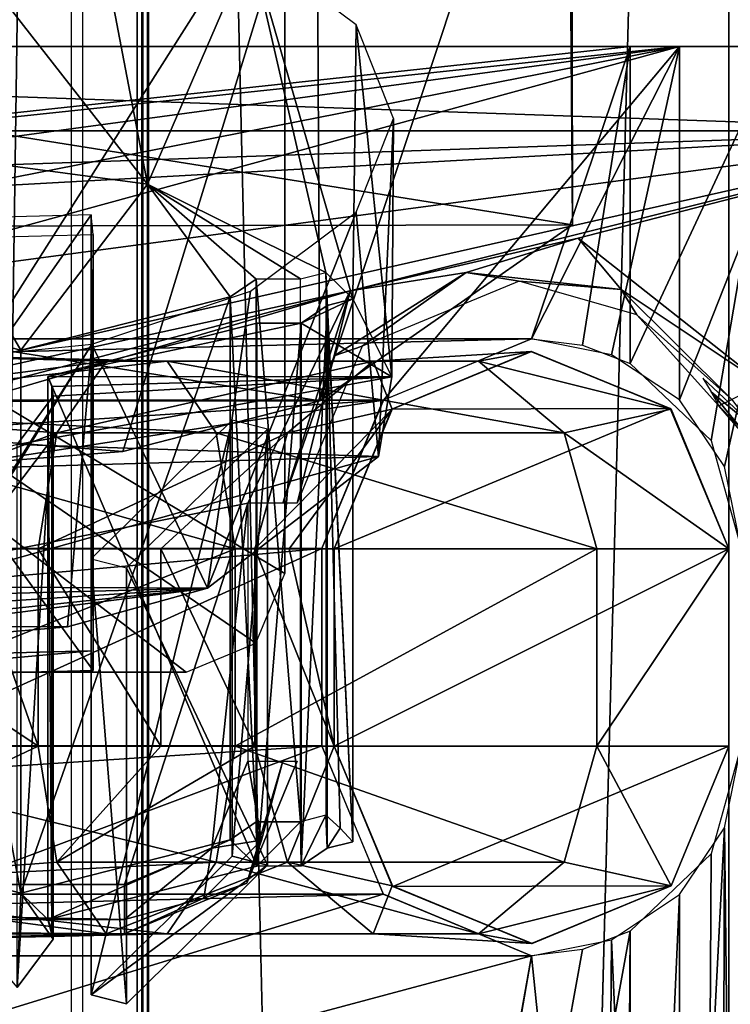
# Model space of a CAD drawing. Header units: millimetres. Extents: x -52 to 137, y -253 to 253.
# Tile 104 of 119: x 16 to 31, y 151 to 171. Entities that reach past the tile are written whole.
import ezdxf

# ---------------------------------------------------------------- set-up
doc = ezdxf.new("R2010")
doc.units = ezdxf.units.MM
doc.header["$LTSCALE"] = 65.185185
for name, color, linetype in [('10', 7, 'CONTINUOUS'), ('101', 7, 'CONTINUOUS'), ('102', 7, 'CONTINUOUS'), ('11', 7, 'CONTINUOUS'), ('1177', 7, 'CONTINUOUS'), ('1178', 7, 'CONTINUOUS'), ('1211', 7, 'CONTINUOUS'), ('1212', 7, 'CONTINUOUS'), ('1213', 7, 'CONTINUOUS'), ('1214', 7, 'CONTINUOUS'), ('14', 7, 'CONTINUOUS'), ('161', 7, 'CONTINUOUS'), ('162', 7, 'CONTINUOUS'), ('163', 7, 'CONTINUOUS'), ('164', 7, 'CONTINUOUS'), ('166', 7, 'CONTINUOUS'), ('167', 7, 'CONTINUOUS'), ('168', 7, 'CONTINUOUS'), ('19', 7, 'CONTINUOUS'), ('20', 7, 'CONTINUOUS'), ('21', 7, 'CONTINUOUS'), ('22', 7, 'CONTINUOUS'), ('315', 7, 'CONTINUOUS'), ('334', 7, 'CONTINUOUS'), ('335', 7, 'CONTINUOUS'), ('337', 7, 'CONTINUOUS'), ('344', 7, 'CONTINUOUS'), ('345', 7, 'CONTINUOUS'), ('347', 7, 'CONTINUOUS'), ('351', 7, 'CONTINUOUS'), ('430', 7, 'CONTINUOUS'), ('431', 7, 'CONTINUOUS'), ('432', 7, 'CONTINUOUS'), ('433', 7, 'CONTINUOUS'), ('434', 7, 'CONTINUOUS'), ('435', 7, 'CONTINUOUS'), ('436', 7, 'CONTINUOUS'), ('437', 7, 'CONTINUOUS'), ('438', 7, 'CONTINUOUS'), ('5', 7, 'CONTINUOUS'), ('663', 7, 'CONTINUOUS'), ('664', 7, 'CONTINUOUS'), ('665', 7, 'CONTINUOUS'), ('687', 7, 'CONTINUOUS'), ('688', 7, 'CONTINUOUS'), ('690', 7, 'CONTINUOUS'), ('691', 7, 'CONTINUOUS'), ('692', 7, 'CONTINUOUS'), ('694', 7, 'CONTINUOUS'), ('7', 7, 'CONTINUOUS'), ('708', 7, 'CONTINUOUS'), ('709', 7, 'CONTINUOUS'), ('710', 7, 'CONTINUOUS'), ('711', 7, 'CONTINUOUS'), ('712', 7, 'CONTINUOUS'), ('8', 7, 'CONTINUOUS'), ('9', 7, 'CONTINUOUS')]:
    doc.layers.add(name, color=color, linetype=linetype)

msp = doc.modelspace()

# ---------------------------------------------------------------- linework, layer by layer
at = {"layer": '10', "color": 7, "linetype": 'Continuous'}
for points in [[(16.691, 163.313, -77.487), (20.933, 164.394, -75.616), (20.933, 153.396, -69.266), (16.691, 163.313, -77.487)], [(16.691, 163.313, -77.487), (20.933, 153.396, -69.266), (16.691, 152.315, -71.137), (16.691, 163.313, -77.487)]]:
    msp.add_3dface(points, dxfattribs=at)
at = {"layer": '101', "color": 7, "linetype": 'Continuous'}
for points in [[(-35.858, 168.293, -122.063), (35.858, 168.293, -122.063), (-27.447, 166.117, -122.063), (-35.858, 168.293, -122.063)], [(-27.447, 166.117, -122.063), (35.858, 168.293, -122.063), (-22.825, 165.051, -122.063), (-27.447, 166.117, -122.063)], [(-22.825, 165.051, -122.063), (35.858, 168.293, -122.063), (-20.75, 160.75, -122.063), (-22.825, 165.051, -122.063)], [(-20.75, 160.75, -122.063), (35.858, 168.293, -122.063), (-20.75, 155.525, -122.063), (-20.75, 160.75, -122.063)], [(-20.75, 155.525, -122.063), (35.858, 168.293, -122.063), (22.825, 165.052, -122.063), (-20.75, 155.525, -122.063)], [(22.825, 165.052, -122.063), (35.858, 168.293, -122.063), (27.448, 166.117, -122.063), (22.825, 165.052, -122.063)], [(27.448, 166.117, -122.063), (35.858, 168.293, -122.063), (31.195, 163.157, -122.063), (27.448, 166.117, -122.063)], [(-20.018, 153.757, -122.063), (-20.75, 155.525, -122.063), (22.825, 165.052, -122.063), (-20.018, 153.757, -122.063)], [(-18.25, 153.025, -122.063), (-20.018, 153.757, -122.063), (22.825, 165.052, -122.063), (-18.25, 153.025, -122.063)], [(20.75, 160.75, -122.063), (-18.25, 153.025, -122.063), (22.825, 165.052, -122.063), (20.75, 160.75, -122.063)], [(18.25, 153.025, -122.063), (-18.25, 153.025, -122.063), (20.75, 160.75, -122.063), (18.25, 153.025, -122.063)], [(20.018, 153.757, -122.063), (18.25, 153.025, -122.063), (20.75, 160.75, -122.063), (20.018, 153.757, -122.063)], [(20.75, 155.525, -122.063), (20.018, 153.757, -122.063), (20.75, 160.75, -122.063), (20.75, 155.525, -122.063)]]:
    msp.add_3dface(points, dxfattribs=at)
at = {"layer": '102', "color": 7, "linetype": 'Continuous'}
for points in [[(35.858, 168.293, -122.063), (-35.858, 168.293, -122.063), (-35.841, 170.793, -121.393), (35.858, 168.293, -122.063)], [(35.858, 168.293, -122.063), (-35.841, 170.793, -121.393), (35.841, 170.793, -121.393), (35.858, 168.293, -122.063)]]:
    msp.add_3dface(points, dxfattribs=at)
at = {"layer": '11', "color": 7, "linetype": 'Continuous'}
for points in [[(16.773, 163.115, -77.83), (16.691, 163.313, -77.487), (16.773, 152.117, -71.48), (16.773, 163.115, -77.83)], [(16.691, 163.313, -77.487), (16.691, 152.315, -71.137), (16.773, 152.117, -71.48), (16.691, 163.313, -77.487)], [(16.8, 162.914, -78.18), (16.773, 163.115, -77.83), (16.8, 151.915, -71.83), (16.8, 162.914, -78.18)], [(16.8, 151.915, -71.83), (16.773, 163.115, -77.83), (16.773, 152.117, -71.48), (16.8, 151.915, -71.83)], [(16.073, 161.935, -79.875), (16.8, 162.914, -78.18), (16.073, 150.936, -73.525), (16.073, 161.935, -79.875)], [(16.073, 150.936, -73.525), (16.8, 162.914, -78.18), (16.8, 151.915, -71.83), (16.073, 150.936, -73.525)]]:
    msp.add_3dface(points, dxfattribs=at)
at = {"layer": '1177', "linetype": 'Continuous'}
for points in [[(17.399, 247.5, 41.044), (17.399, -247.5, 41.044), (30.5, 247.5, 41.044), (17.399, 247.5, 41.044)], [(30.5, 247.5, 41.044), (17.399, -247.5, 41.044), (30.5, -247.5, 41.044), (30.5, 247.5, 41.044)]]:
    msp.add_3dface(points, dxfattribs=at)
at = {"layer": '1178', "linetype": 'Continuous'}
for points in [[(30.5, 247.5, 41.044), (30.5, -247.5, 41.044), (32.621, -247.5, 40.166), (30.5, 247.5, 41.044)], [(32.621, 247.5, 40.166), (30.5, 247.5, 41.044), (32.621, -247.5, 40.166), (32.621, 247.5, 40.166)]]:
    msp.add_3dface(points, dxfattribs=at)
at = {"layer": '1211', "linetype": 'Continuous'}
for points in [[(30.5, 247.5, 37.544), (31.207, 247.5, 37.252), (30.5, -247.5, 37.544), (30.5, 247.5, 37.544)], [(30.5, -247.5, 37.544), (31.207, 247.5, 37.252), (31.207, -247.5, 37.252), (30.5, -247.5, 37.544)]]:
    msp.add_3dface(points, dxfattribs=at)
at = {"layer": '1212', "linetype": 'Continuous'}
for points in [[(30.5, 247.5, 37.544), (30.5, -247.5, 37.544), (18.734, 247.5, 37.544), (30.5, 247.5, 37.544)], [(18.734, 247.5, 37.544), (30.5, -247.5, 37.544), (18.734, -247.5, 37.544), (18.734, 247.5, 37.544)]]:
    msp.add_3dface(points, dxfattribs=at)
at = {"layer": '1213', "linetype": 'Continuous'}
for points in [[(18.508, -247.5, 37.491), (18.508, 247.5, 37.491), (18.618, 247.5, 37.531), (18.508, -247.5, 37.491)], [(18.618, -247.5, 37.531), (18.508, -247.5, 37.491), (18.618, 247.5, 37.531), (18.618, -247.5, 37.531)], [(18.734, 247.5, 37.544), (18.734, -247.5, 37.544), (18.618, -247.5, 37.531), (18.734, 247.5, 37.544)], [(18.734, 247.5, 37.544), (18.618, -247.5, 37.531), (18.618, 247.5, 37.531), (18.734, 247.5, 37.544)]]:
    msp.add_3dface(points, dxfattribs=at)
at = {"layer": '1214', "linetype": 'Continuous'}
for points in [[(18.508, 247.5, 37.491), (18.508, -247.5, 37.491), (14.305, 247.5, 35.363), (18.508, 247.5, 37.491)], [(14.305, 247.5, 35.363), (18.508, -247.5, 37.491), (14.305, -247.5, 35.363), (14.305, 247.5, 35.363)]]:
    msp.add_3dface(points, dxfattribs=at)
at = {"layer": '14', "color": 7, "linetype": 'Continuous'}
for points in [[(21.828, 153.399, -69.26), (22.332, 154.425, -67.482), (21.814, 154.293, -67.711), (21.828, 153.399, -69.26)], [(22.359, 153.759, -68.636), (22.332, 154.425, -67.482), (21.828, 153.399, -69.26), (22.359, 153.759, -68.636)], [(22.621, 154.162, -67.938), (22.332, 154.425, -67.482), (22.359, 153.759, -68.636), (22.621, 154.162, -67.938)], [(20.388, 153.93, -68.34), (20.933, 153.396, -69.266), (20.92, 154.29, -67.716), (20.388, 153.93, -68.34)], [(20.92, 154.29, -67.716), (20.933, 153.396, -69.266), (21.814, 154.293, -67.711), (20.92, 154.29, -67.716)], [(20.933, 153.396, -69.266), (21.828, 153.399, -69.26), (21.814, 154.293, -67.711), (20.933, 153.396, -69.266)], [(22.877, 153.891, -68.408), (22.621, 154.162, -67.938), (22.359, 153.759, -68.636), (22.877, 153.891, -68.408)], [(16.147, 152.85, -70.211), (16.691, 152.315, -71.137), (20.388, 153.93, -68.34), (16.147, 152.85, -70.211)], [(16.691, 152.315, -71.137), (20.933, 153.396, -69.266), (20.388, 153.93, -68.34), (16.691, 152.315, -71.137)], [(13.957, 153.413, -69.236), (16.073, 150.936, -73.525), (16.147, 152.85, -70.211), (13.957, 153.413, -69.236)], [(16.073, 150.936, -73.525), (16.8, 151.915, -71.83), (16.147, 152.85, -70.211), (16.073, 150.936, -73.525)], [(16.8, 151.915, -71.83), (16.691, 152.315, -71.137), (16.147, 152.85, -70.211), (16.8, 151.915, -71.83)], [(16.691, 152.315, -71.137), (16.8, 151.915, -71.83), (16.773, 152.117, -71.48), (16.691, 152.315, -71.137)]]:
    msp.add_3dface(points, dxfattribs=at)
at = {"layer": '161', "color": 7, "linetype": 'Continuous'}
for points in [[(-18.25, 153.025, -122.063), (18.25, 153.025, -122.063), (18.25, 152.317, -121.77), (-18.25, 153.025, -122.063)], [(-18.25, 152.317, -121.77), (-18.25, 153.025, -122.063), (18.25, 152.317, -121.77), (-18.25, 152.317, -121.77)], [(-18.25, 152.025, -121.063), (-18.25, 152.317, -121.77), (18.25, 152.025, -121.063), (-18.25, 152.025, -121.063)], [(18.25, 152.025, -121.063), (-18.25, 152.317, -121.77), (18.25, 152.317, -121.77), (18.25, 152.025, -121.063)]]:
    msp.add_3dface(points, dxfattribs=at)
at = {"layer": '162', "color": 7, "linetype": 'Continuous'}
for points in [[(-18.25, 152.025, -121.063), (18.25, 152.025, -121.063), (-18.25, 152.025, -119.36), (-18.25, 152.025, -121.063)], [(-18.25, 152.025, -119.36), (18.25, 152.025, -121.063), (18.25, 152.025, -119.36), (-18.25, 152.025, -119.36)]]:
    msp.add_3dface(points, dxfattribs=at)
at = {"layer": '163', "color": 7, "linetype": 'Continuous'}
for points in [[(21.75, 155.525, -119.36), (20.725, 153.05, -119.36), (21.75, 155.525, -121.063), (21.75, 155.525, -119.36)], [(21.75, 155.525, -121.063), (20.725, 153.05, -119.36), (20.725, 153.05, -121.063), (21.75, 155.525, -121.063)], [(18.25, 152.025, -119.36), (18.25, 152.025, -121.063), (20.725, 153.05, -121.063), (18.25, 152.025, -119.36)], [(20.725, 153.05, -119.36), (18.25, 152.025, -119.36), (20.725, 153.05, -121.063), (20.725, 153.05, -119.36)]]:
    msp.add_3dface(points, dxfattribs=at)
at = {"layer": '164', "color": 7, "linetype": 'Continuous'}
for points in [[(20.018, 153.757, -122.063), (20.75, 155.525, -122.063), (21.027, 153.921, -121.77), (20.018, 153.757, -122.063)], [(21.75, 155.525, -121.063), (20.725, 153.05, -121.063), (21.457, 155.525, -121.77), (21.75, 155.525, -121.063)], [(20.725, 153.05, -121.063), (21.027, 153.921, -121.77), (21.457, 155.525, -121.77), (20.725, 153.05, -121.063)], [(21.027, 153.921, -121.77), (20.75, 155.525, -122.063), (21.457, 155.525, -121.77), (21.027, 153.921, -121.77)], [(19.854, 152.747, -121.77), (20.018, 153.757, -122.063), (21.027, 153.921, -121.77), (19.854, 152.747, -121.77)], [(20.725, 153.05, -121.063), (19.854, 152.747, -121.77), (21.027, 153.921, -121.77), (20.725, 153.05, -121.063)], [(18.25, 153.025, -122.063), (20.018, 153.757, -122.063), (18.25, 152.317, -121.77), (18.25, 153.025, -122.063)], [(18.25, 152.317, -121.77), (20.018, 153.757, -122.063), (19.854, 152.747, -121.77), (18.25, 152.317, -121.77)], [(20.725, 153.05, -121.063), (18.25, 152.025, -121.063), (19.854, 152.747, -121.77), (20.725, 153.05, -121.063)], [(18.25, 152.025, -121.063), (18.25, 152.317, -121.77), (19.854, 152.747, -121.77), (18.25, 152.025, -121.063)]]:
    msp.add_3dface(points, dxfattribs=at)
at = {"layer": '166', "color": 7, "linetype": 'Continuous'}
for points in [[(22.825, 165.052, -122.063), (27.448, 166.117, -122.063), (25.174, 165.42, -121.77), (22.825, 165.052, -122.063)], [(25.174, 165.42, -121.77), (27.448, 166.117, -122.063), (28.316, 165.075, -121.77), (25.174, 165.42, -121.77)], [(27.448, 166.117, -122.063), (31.195, 163.157, -122.063), (28.316, 165.075, -121.77), (27.448, 166.117, -122.063)], [(22.5, 163.734, -121.77), (22.825, 165.052, -122.063), (25.174, 165.42, -121.77), (22.5, 163.734, -121.77)], [(22.5, 163.734, -121.77), (25.174, 165.42, -121.77), (23.068, 163.932, -121.063), (22.5, 163.734, -121.77)], [(23.068, 163.932, -121.063), (25.174, 165.42, -121.77), (26.25, 165.25, -121.063), (23.068, 163.932, -121.063)], [(25.174, 165.42, -121.77), (28.316, 165.075, -121.77), (26.25, 165.25, -121.063), (25.174, 165.42, -121.77)], [(26.25, 165.25, -121.063), (28.316, 165.075, -121.77), (28.636, 164.565, -121.063), (26.25, 165.25, -121.063)], [(20.75, 160.75, -122.063), (22.825, 165.052, -122.063), (21.457, 160.75, -121.77), (20.75, 160.75, -122.063)], [(21.457, 160.75, -121.77), (22.825, 165.052, -122.063), (22.5, 163.734, -121.77), (21.457, 160.75, -121.77)], [(28.316, 165.075, -121.77), (31.195, 163.157, -122.063), (30.56, 162.848, -121.77), (28.316, 165.075, -121.77)], [(28.316, 165.075, -121.77), (30.56, 162.848, -121.77), (28.636, 164.565, -121.063), (28.316, 165.075, -121.77)], [(28.636, 164.565, -121.063), (30.56, 162.848, -121.77), (30.296, 162.719, -121.063), (28.636, 164.565, -121.063)], [(21.75, 160.75, -121.063), (22.5, 163.734, -121.77), (23.068, 163.932, -121.063), (21.75, 160.75, -121.063)], [(21.457, 160.75, -121.77), (22.5, 163.734, -121.77), (21.75, 160.75, -121.063), (21.457, 160.75, -121.77)]]:
    msp.add_3dface(points, dxfattribs=at)
at = {"layer": '167', "color": 7, "linetype": 'Continuous'}
for points in [[(30.296, 162.719, -121.063), (30.56, 162.848, -121.77), (31.755, 161.229, -121.641), (30.296, 162.719, -121.063)], [(30.296, 162.719, -121.063), (31.755, 161.229, -121.641), (31.679, 161.118, -120.754), (30.296, 162.719, -121.063)]]:
    msp.add_3dface(points, dxfattribs=at)
at = {"layer": '168', "color": 7, "linetype": 'Continuous'}
for points in [[(29.97, 163.282, -119.332), (30.144, 163.005, -120.185), (31.242, 162.093, -118.961), (29.97, 163.282, -119.332)], [(30.296, 162.719, -121.063), (31.679, 161.118, -120.754), (30.144, 163.005, -120.185), (30.296, 162.719, -121.063)], [(30.144, 163.005, -120.185), (31.679, 161.118, -120.754), (31.242, 162.093, -118.961), (30.144, 163.005, -120.185)]]:
    msp.add_3dface(points, dxfattribs=at)
at = {"layer": '19', "color": 7, "linetype": 'Continuous'}
for points in [[(18.714, 167.211, -70.737), (13.8, 167.864, -69.606), (16.147, 163.848, -76.561), (18.714, 167.211, -70.737)], [(16.147, 163.848, -76.561), (13.8, 167.864, -69.606), (13.957, 164.411, -75.586), (16.147, 163.848, -76.561)], [(20.388, 164.929, -74.69), (18.714, 167.211, -70.737), (16.147, 163.848, -76.561), (20.388, 164.929, -74.69)], [(22.332, 165.424, -73.832), (18.714, 167.211, -70.737), (21.814, 165.292, -74.061), (22.332, 165.424, -73.832)], [(21.814, 165.292, -74.061), (18.714, 167.211, -70.737), (20.92, 165.289, -74.066), (21.814, 165.292, -74.061)], [(20.92, 165.289, -74.066), (18.714, 167.211, -70.737), (20.388, 164.929, -74.69), (20.92, 165.289, -74.066)]]:
    msp.add_3dface(points, dxfattribs=at)
at = {"layer": '20', "color": 7, "linetype": 'Continuous'}
for points in [[(20.92, 154.29, -67.716), (20.92, 165.289, -74.066), (20.388, 164.929, -74.69), (20.92, 154.29, -67.716)], [(21.814, 154.293, -67.711), (21.814, 165.292, -74.061), (20.92, 165.289, -74.066), (21.814, 154.293, -67.711)], [(20.92, 154.29, -67.716), (21.814, 154.293, -67.711), (20.92, 165.289, -74.066), (20.92, 154.29, -67.716)], [(20.388, 153.93, -68.34), (20.92, 154.29, -67.716), (20.388, 164.929, -74.69), (20.388, 153.93, -68.34)]]:
    msp.add_3dface(points, dxfattribs=at)
at = {"layer": '21', "color": 7, "linetype": 'Continuous'}
for points in [[(16.147, 152.85, -70.211), (20.388, 153.93, -68.34), (20.388, 164.929, -74.69), (16.147, 152.85, -70.211)], [(16.147, 152.85, -70.211), (20.388, 164.929, -74.69), (16.147, 163.848, -76.561), (16.147, 152.85, -70.211)]]:
    msp.add_3dface(points, dxfattribs=at)
at = {"layer": '22', "color": 7, "linetype": 'Continuous'}
for points in [[(13.957, 153.413, -69.236), (16.147, 152.85, -70.211), (13.957, 164.411, -75.586), (13.957, 153.413, -69.236)], [(16.147, 152.85, -70.211), (16.147, 163.848, -76.561), (13.957, 164.411, -75.586), (16.147, 152.85, -70.211)]]:
    msp.add_3dface(points, dxfattribs=at)
at = {"layer": '315', "linetype": 'Continuous'}
for points in [[(10.108, 247.5, 37.416), (10.108, -247.5, 37.416), (17.173, 247.5, 40.991), (10.108, 247.5, 37.416)], [(17.173, 247.5, 40.991), (10.108, -247.5, 37.416), (17.173, -247.5, 40.991), (17.173, 247.5, 40.991)]]:
    msp.add_3dface(points, dxfattribs=at)
at = {"layer": '334', "color": 7, "linetype": 'Continuous'}
for points in [[(28.5, -152.075, -100.36), (28.5, 152.08, -100.36), (28.5, -152.075, -114.36), (28.5, -152.075, -100.36)], [(28.5, -152.075, -114.36), (28.5, 152.08, -100.36), (28.5, 152.08, -114.36), (28.5, -152.075, -114.36)]]:
    msp.add_3dface(points, dxfattribs=at)
at = {"layer": '335', "color": 7, "linetype": 'Continuous'}
for points in [[(28.5, 163.58, -100.36), (28.5, 170, -100.36), (28.5, 170, -114.36), (28.5, 163.58, -100.36)], [(28.5, 163.58, -100.36), (28.5, 170, -114.36), (28.5, 163.58, -114.36), (28.5, 163.58, -100.36)]]:
    msp.add_3dface(points, dxfattribs=at)
at = {"layer": '337', "color": 7, "linetype": 'Continuous'}
for points in [[(28.5, -152.075, -100.36), (30.143, -153.639, -100.36), (31.5, 170, -100.36), (28.5, -152.075, -100.36)], [(30.75, 155.83, -100.36), (28.5, -152.075, -100.36), (31.5, 170, -100.36), (30.75, 155.83, -100.36)], [(28.5, 163.58, -100.36), (30.143, 162.016, -100.36), (31.5, 170, -100.36), (28.5, 163.58, -100.36)], [(28.5, 170, -100.36), (28.5, 163.58, -100.36), (31.5, 170, -100.36), (28.5, 170, -100.36)], [(30.143, -153.639, -100.36), (30.75, -155.825, -100.36), (31.5, 170, -100.36), (30.143, -153.639, -100.36)], [(30.143, 162.016, -100.36), (30.75, 159.83, -100.36), (31.5, 170, -100.36), (30.143, 162.016, -100.36)], [(30.143, 153.644, -100.36), (28.5, -152.075, -100.36), (30.75, 155.83, -100.36), (30.143, 153.644, -100.36)], [(28.5, 152.08, -100.36), (28.5, -152.075, -100.36), (30.143, 153.644, -100.36), (28.5, 152.08, -100.36)]]:
    msp.add_3dface(points, dxfattribs=at)
at = {"layer": '344', "color": 7, "linetype": 'Continuous'}
for points in [[(-29.5, 170, -119.36), (29.5, 170, -119.36), (-26.5, 164.08, -119.36), (-29.5, 170, -119.36)], [(-26.5, 164.08, -119.36), (29.5, 170, -119.36), (-23.495, 162.834, -119.36), (-26.5, 164.08, -119.36)], [(-23.495, 162.834, -119.36), (29.5, 170, -119.36), (-22.25, 159.83, -119.36), (-23.495, 162.834, -119.36)], [(29.5, 170, -119.36), (23.496, 162.835, -119.36), (-22.25, 155.83, -119.36), (29.5, 170, -119.36)], [(-22.25, 159.83, -119.36), (29.5, 170, -119.36), (-22.25, 155.83, -119.36), (-22.25, 159.83, -119.36)], [(23.496, 162.835, -119.36), (29.5, 170, -119.36), (26.5, 164.08, -119.36), (23.496, 162.835, -119.36)], [(26.5, 164.08, -119.36), (29.5, 170, -119.36), (28.123, 163.757, -119.36), (26.5, 164.08, -119.36)], [(28.123, 163.757, -119.36), (29.5, 170, -119.36), (29.5, 162.84, -119.36), (28.123, 163.757, -119.36)], [(23.496, 162.835, -119.36), (22.25, 159.83, -119.36), (-22.25, 155.83, -119.36), (23.496, 162.835, -119.36)], [(22.25, 159.83, -119.36), (22.25, 155.83, -119.36), (-28, 137, -119.36), (22.25, 159.83, -119.36)], [(-22.25, 155.83, -119.36), (22.25, 159.83, -119.36), (-28, 137, -119.36), (-22.25, 155.83, -119.36)], [(22.25, 155.83, -119.36), (23.495, 152.826, -119.36), (-28, 137, -119.36), (22.25, 155.83, -119.36)], [(23.495, 152.826, -119.36), (26.5, 151.58, -119.36), (-28, 137, -119.36), (23.495, 152.826, -119.36)], [(29.5, 152.82, -119.36), (28.791, 136.872, -119.36), (28.123, 151.903, -119.36), (29.5, 152.82, -119.36)], [(29.5, 136.5, -119.36), (28.791, 136.872, -119.36), (29.5, 152.82, -119.36), (29.5, 136.5, -119.36)], [(28.123, 151.903, -119.36), (28, 137, -119.36), (26.5, 151.58, -119.36), (28.123, 151.903, -119.36)], [(28.791, 136.872, -119.36), (28, 137, -119.36), (28.123, 151.903, -119.36), (28.791, 136.872, -119.36)], [(26.5, 151.58, -119.36), (28, 137, -119.36), (-28, 137, -119.36), (26.5, 151.58, -119.36)]]:
    msp.add_3dface(points, dxfattribs=at)
at = {"layer": '345', "color": 7, "linetype": 'Continuous'}
for points in [[(-28.5, 170, -114.36), (-26.5, 164.08, -114.36), (28.5, 170, -114.36), (-28.5, 170, -114.36)], [(28.5, 170, -114.36), (-26.5, 164.08, -114.36), (26.5, 164.08, -114.36), (28.5, 170, -114.36)], [(27.531, 163.953, -114.36), (28.5, 170, -114.36), (26.5, 164.08, -114.36), (27.531, 163.953, -114.36)], [(28.5, 163.58, -114.36), (28.5, 170, -114.36), (27.531, 163.953, -114.36), (28.5, 163.58, -114.36)], [(-26.5, 164.08, -114.36), (-23.496, 162.835, -114.36), (26.5, 164.08, -114.36), (-26.5, 164.08, -114.36)], [(26.5, 164.08, -114.36), (-23.496, 162.835, -114.36), (23.495, 162.834, -114.36), (26.5, 164.08, -114.36)], [(-23.496, 162.835, -114.36), (-22.25, 159.83, -114.36), (23.495, 162.834, -114.36), (-23.496, 162.835, -114.36)], [(23.495, 162.834, -114.36), (-22.25, 159.83, -114.36), (22.25, 159.83, -114.36), (23.495, 162.834, -114.36)], [(-22.25, 159.83, -114.36), (-22.25, 155.83, -114.36), (22.25, 159.83, -114.36), (-22.25, 159.83, -114.36)], [(22.25, 159.83, -114.36), (-22.25, 155.83, -114.36), (22.25, 155.83, -114.36), (22.25, 159.83, -114.36)], [(-22.25, 155.83, -114.36), (-23.495, 152.826, -114.36), (22.25, 155.83, -114.36), (-22.25, 155.83, -114.36)], [(22.25, 155.83, -114.36), (-23.495, 152.826, -114.36), (23.496, 152.825, -114.36), (22.25, 155.83, -114.36)], [(-23.495, 152.826, -114.36), (-26.5, 151.58, -114.36), (23.496, 152.825, -114.36), (-23.495, 152.826, -114.36)], [(23.496, 152.825, -114.36), (-26.5, 151.58, -114.36), (26.5, 151.58, -114.36), (23.496, 152.825, -114.36)], [(-26.5, -151.575, -114.36), (28.5, 152.08, -114.36), (27.531, 151.707, -114.36), (-26.5, -151.575, -114.36)], [(28.5, 152.08, -114.36), (-26.5, -151.575, -114.36), (26.5, -151.575, -114.36), (28.5, 152.08, -114.36)], [(27.531, -151.702, -114.36), (28.5, 152.08, -114.36), (26.5, -151.575, -114.36), (27.531, -151.702, -114.36)], [(28.5, -152.075, -114.36), (28.5, 152.08, -114.36), (27.531, -151.702, -114.36), (28.5, -152.075, -114.36)], [(26.5, 151.58, -114.36), (-26.5, -151.575, -114.36), (27.531, 151.707, -114.36), (26.5, 151.58, -114.36)], [(-28.5, -152.075, -114.36), (-27.531, -151.702, -114.36), (26.5, 151.58, -114.36), (-28.5, -152.075, -114.36)], [(-26.5, 151.58, -114.36), (-28.5, -152.075, -114.36), (26.5, 151.58, -114.36), (-26.5, 151.58, -114.36)], [(-27.531, -151.702, -114.36), (-26.5, -151.575, -114.36), (26.5, 151.58, -114.36), (-27.531, -151.702, -114.36)]]:
    msp.add_3dface(points, dxfattribs=at)
at = {"layer": '347', "color": 7, "linetype": 'Continuous'}
for points in [[(29.5, 170, -119.36), (32.328, 170, -118.188), (29.5, 162.84, -119.36), (29.5, 170, -119.36)], [(29.5, 162.84, -119.36), (32.328, 170, -118.188), (30.411, 161.489, -119.255), (29.5, 162.84, -119.36)], [(30.411, 161.489, -119.255), (32.328, 170, -118.188), (30.75, 159.83, -119.16), (30.411, 161.489, -119.255)], [(30.411, 154.171, -119.255), (30.75, 155.83, -119.16), (30.643, 134.5, -119.193), (30.411, 154.171, -119.255)], [(29.5, 136.5, -119.36), (29.5, 152.82, -119.36), (30.411, 154.171, -119.255), (29.5, 136.5, -119.36)], [(29.5, 136.5, -119.36), (30.411, 154.171, -119.255), (30.348, 135.606, -119.269), (29.5, 136.5, -119.36)], [(30.348, 135.606, -119.269), (30.411, 154.171, -119.255), (30.643, 134.5, -119.193), (30.348, 135.606, -119.269)]]:
    msp.add_3dface(points, dxfattribs=at)
at = {"layer": '351', "color": 7, "linetype": 'Continuous'}
for points in [[(-28.5, 170, -114.36), (28.5, 170, -114.36), (-29.5, 170, -119.36), (-28.5, 170, -114.36)], [(-29.5, 170, -119.36), (28.5, 170, -114.36), (29.5, 170, -119.36), (-29.5, 170, -119.36)], [(28.5, 170, -100.36), (31.5, 170, -100.36), (28.5, 170, -114.36), (28.5, 170, -100.36)], [(28.5, 170, -114.36), (31.5, 170, -100.36), (29.5, 170, -119.36), (28.5, 170, -114.36)], [(29.5, 170, -119.36), (31.5, 170, -100.36), (31.5, 170, -107.86), (29.5, 170, -119.36)], [(32.328, 170, -118.188), (29.5, 170, -119.36), (31.5, 170, -107.86), (32.328, 170, -118.188)]]:
    msp.add_3dface(points, dxfattribs=at)
at = {"layer": '430', "linetype": 'Continuous'}
for points in [[(10.5, 152.997, -159.184), (10.5, 155.825, -160.356), (20.109, 153.474, -157.02), (10.5, 152.997, -159.184)], [(20.109, 153.474, -157.02), (10.5, 155.825, -160.356), (20.491, 155.825, -157.681), (20.109, 153.474, -157.02)], [(10.5, 155.825, -152.356), (10.5, 152.997, -153.527), (16.495, 155.825, -150.751), (10.5, 155.825, -152.356)], [(16.495, 155.825, -150.751), (10.5, 152.997, -153.527), (16.876, 153.474, -151.413), (16.495, 155.825, -150.751)], [(16.495, 155.825, -150.751), (16.876, 153.474, -151.413), (18.985, 155.825, -148.841), (16.495, 155.825, -150.751)], [(18.985, 155.825, -148.841), (16.876, 153.474, -151.413), (20.892, 155.825, -146.356), (18.985, 155.825, -148.841)], [(20.892, 155.825, -146.356), (16.876, 153.474, -151.413), (21.554, 153.474, -146.738), (20.892, 155.825, -146.356)], [(20.109, 153.474, -157.02), (20.491, 155.825, -157.681), (27.159, 153.474, -149.974), (20.109, 153.474, -157.02)], [(27.159, 153.474, -149.974), (20.491, 155.825, -157.681), (27.821, 155.825, -150.356), (27.159, 153.474, -149.974)], [(20.892, 155.825, -146.356), (21.554, 153.474, -146.738), (22.5, 155.825, -140.356), (20.892, 155.825, -146.356)], [(22.5, 155.825, -140.356), (21.554, 153.474, -146.738), (23.672, 152.997, -140.356), (22.5, 155.825, -140.356)], [(27.159, 153.474, -149.974), (27.821, 155.825, -150.356), (29.328, 152.997, -140.356), (27.159, 153.474, -149.974)], [(29.328, 152.997, -140.356), (27.821, 155.825, -150.356), (30.5, 155.825, -140.356), (29.328, 152.997, -140.356)], [(16.876, 153.474, -151.413), (10.5, 152.997, -153.527), (17.875, 152.021, -153.145), (16.876, 153.474, -151.413)], [(19.11, 152.021, -155.287), (10.5, 152.997, -159.184), (20.109, 153.474, -157.02), (19.11, 152.021, -155.287)], [(16.876, 153.474, -151.413), (17.875, 152.021, -153.145), (21.554, 153.474, -146.738), (16.876, 153.474, -151.413)], [(21.554, 153.474, -146.738), (17.875, 152.021, -153.145), (23.286, 152.021, -147.738), (21.554, 153.474, -146.738)], [(19.11, 152.021, -155.287), (20.109, 153.474, -157.02), (25.427, 152.021, -148.974), (19.11, 152.021, -155.287)], [(25.427, 152.021, -148.974), (20.109, 153.474, -157.02), (27.159, 153.474, -149.974), (25.427, 152.021, -148.974)], [(21.554, 153.474, -146.738), (23.286, 152.021, -147.738), (23.672, 152.997, -140.356), (21.554, 153.474, -146.738)], [(25.427, 152.021, -148.974), (27.159, 153.474, -149.974), (29.328, 152.997, -140.356), (25.427, 152.021, -148.974)], [(10.5, 152.997, -153.527), (10.5, 151.825, -156.356), (17.875, 152.021, -153.145), (10.5, 152.997, -153.527)], [(10.5, 151.825, -156.356), (10.5, 152.997, -159.184), (19.11, 152.021, -155.287), (10.5, 151.825, -156.356)], [(23.672, 152.997, -140.356), (23.286, 152.021, -147.738), (26.5, 151.825, -140.356), (23.672, 152.997, -140.356)], [(26.5, 151.825, -140.356), (25.427, 152.021, -148.974), (29.328, 152.997, -140.356), (26.5, 151.825, -140.356)], [(17.875, 152.021, -153.145), (10.5, 151.825, -156.356), (19.11, 152.021, -155.287), (17.875, 152.021, -153.145)], [(17.875, 152.021, -153.145), (19.11, 152.021, -155.287), (23.286, 152.021, -147.738), (17.875, 152.021, -153.145)], [(23.286, 152.021, -147.738), (19.11, 152.021, -155.287), (25.427, 152.021, -148.974), (23.286, 152.021, -147.738)], [(23.286, 152.021, -147.738), (25.427, 152.021, -148.974), (26.5, 151.825, -140.356), (23.286, 152.021, -147.738)]]:
    msp.add_3dface(points, dxfattribs=at)
at = {"layer": '431', "linetype": 'Continuous'}
for points in [[(10.5, 159.825, -152.356), (10.5, 155.825, -152.356), (16.495, 155.825, -150.751), (10.5, 159.825, -152.356)], [(10.5, 159.825, -152.356), (16.495, 155.825, -150.751), (15.092, 159.825, -151.442), (10.5, 159.825, -152.356)], [(15.092, 159.825, -151.442), (16.495, 155.825, -150.751), (16.495, 159.825, -150.751), (15.092, 159.825, -151.442)], [(16.495, 155.825, -150.751), (18.985, 155.825, -148.841), (16.495, 159.825, -150.751), (16.495, 155.825, -150.751)], [(16.495, 159.825, -150.751), (18.985, 155.825, -148.841), (18.985, 159.825, -148.841), (16.495, 159.825, -150.751)], [(18.985, 155.825, -148.841), (20.892, 155.825, -146.356), (18.985, 159.825, -148.841), (18.985, 155.825, -148.841)], [(18.985, 159.825, -148.841), (20.892, 155.825, -146.356), (20.892, 159.825, -146.356), (18.985, 159.825, -148.841)], [(20.892, 155.825, -146.356), (22.5, 155.825, -140.356), (20.892, 159.825, -146.356), (20.892, 155.825, -146.356)], [(20.892, 159.825, -146.356), (22.5, 155.825, -140.356), (21.587, 159.825, -144.948), (20.892, 159.825, -146.356)], [(21.587, 159.825, -144.948), (22.5, 155.825, -140.356), (22.5, 159.825, -140.356), (21.587, 159.825, -144.948)]]:
    msp.add_3dface(points, dxfattribs=at)
at = {"layer": '432', "linetype": 'Continuous'}
for points in [[(10.5, 162.653, -159.184), (10.5, 163.825, -156.356), (19.11, 163.629, -155.287), (10.5, 162.653, -159.184)], [(10.5, 163.825, -156.356), (10.5, 162.653, -153.527), (17.875, 163.629, -153.145), (10.5, 163.825, -156.356)], [(19.11, 163.629, -155.287), (10.5, 163.825, -156.356), (17.875, 163.629, -153.145), (19.11, 163.629, -155.287)], [(25.427, 163.629, -148.974), (23.286, 163.629, -147.738), (26.5, 163.825, -140.356), (25.427, 163.629, -148.974)], [(26.5, 163.825, -140.356), (23.286, 163.629, -147.738), (23.672, 162.653, -140.356), (26.5, 163.825, -140.356)], [(29.328, 162.653, -140.356), (25.427, 163.629, -148.974), (26.5, 163.825, -140.356), (29.328, 162.653, -140.356)], [(20.109, 162.176, -157.02), (10.5, 162.653, -159.184), (19.11, 163.629, -155.287), (20.109, 162.176, -157.02)], [(17.875, 163.629, -153.145), (10.5, 162.653, -153.527), (16.876, 162.176, -151.413), (17.875, 163.629, -153.145)], [(17.875, 163.629, -153.145), (16.876, 162.176, -151.413), (23.286, 163.629, -147.738), (17.875, 163.629, -153.145)], [(23.286, 163.629, -147.738), (16.876, 162.176, -151.413), (21.554, 162.176, -146.738), (23.286, 163.629, -147.738)], [(19.11, 163.629, -155.287), (17.875, 163.629, -153.145), (25.427, 163.629, -148.974), (19.11, 163.629, -155.287)], [(25.427, 163.629, -148.974), (17.875, 163.629, -153.145), (23.286, 163.629, -147.738), (25.427, 163.629, -148.974)], [(20.109, 162.176, -157.02), (19.11, 163.629, -155.287), (27.159, 162.176, -149.974), (20.109, 162.176, -157.02)], [(27.159, 162.176, -149.974), (19.11, 163.629, -155.287), (25.427, 163.629, -148.974), (27.159, 162.176, -149.974)], [(23.286, 163.629, -147.738), (21.554, 162.176, -146.738), (23.672, 162.653, -140.356), (23.286, 163.629, -147.738)], [(27.159, 162.176, -149.974), (25.427, 163.629, -148.974), (29.328, 162.653, -140.356), (27.159, 162.176, -149.974)], [(10.5, 159.825, -160.356), (10.5, 162.653, -159.184), (20.491, 159.825, -157.681), (10.5, 159.825, -160.356)], [(10.5, 162.653, -153.527), (10.5, 159.825, -152.356), (16.876, 162.176, -151.413), (10.5, 162.653, -153.527)], [(20.491, 159.825, -157.681), (10.5, 162.653, -159.184), (20.109, 162.176, -157.02), (20.491, 159.825, -157.681)], [(20.892, 159.825, -146.356), (21.587, 159.825, -144.948), (23.672, 162.653, -140.356), (20.892, 159.825, -146.356)], [(21.554, 162.176, -146.738), (20.892, 159.825, -146.356), (23.672, 162.653, -140.356), (21.554, 162.176, -146.738)], [(21.587, 159.825, -144.948), (22.5, 159.825, -140.356), (23.672, 162.653, -140.356), (21.587, 159.825, -144.948)], [(30.5, 159.825, -140.356), (27.159, 162.176, -149.974), (29.328, 162.653, -140.356), (30.5, 159.825, -140.356)], [(10.5, 159.825, -152.356), (15.092, 159.825, -151.442), (16.876, 162.176, -151.413), (10.5, 159.825, -152.356)], [(15.092, 159.825, -151.442), (16.495, 159.825, -150.751), (16.876, 162.176, -151.413), (15.092, 159.825, -151.442)], [(16.495, 159.825, -150.751), (18.985, 159.825, -148.841), (21.554, 162.176, -146.738), (16.495, 159.825, -150.751)], [(16.876, 162.176, -151.413), (16.495, 159.825, -150.751), (21.554, 162.176, -146.738), (16.876, 162.176, -151.413)], [(18.985, 159.825, -148.841), (20.892, 159.825, -146.356), (21.554, 162.176, -146.738), (18.985, 159.825, -148.841)], [(20.491, 159.825, -157.681), (20.109, 162.176, -157.02), (27.821, 159.825, -150.356), (20.491, 159.825, -157.681)], [(27.821, 159.825, -150.356), (20.109, 162.176, -157.02), (27.159, 162.176, -149.974), (27.821, 159.825, -150.356)], [(27.821, 159.825, -150.356), (27.159, 162.176, -149.974), (30.5, 159.825, -140.356), (27.821, 159.825, -150.356)]]:
    msp.add_3dface(points, dxfattribs=at)
at = {"layer": '433', "linetype": 'Continuous'}
for points in [[(10.5, 155.825, -160.356), (10.5, 159.825, -160.356), (20.491, 159.825, -157.681), (10.5, 155.825, -160.356)], [(20.491, 155.825, -157.681), (10.5, 155.825, -160.356), (20.491, 159.825, -157.681), (20.491, 155.825, -157.681)], [(27.821, 155.825, -150.356), (20.491, 155.825, -157.681), (27.821, 159.825, -150.356), (27.821, 155.825, -150.356)], [(20.491, 155.825, -157.681), (20.491, 159.825, -157.681), (27.821, 159.825, -150.356), (20.491, 155.825, -157.681)], [(30.5, 155.825, -140.356), (27.821, 155.825, -150.356), (30.5, 159.825, -140.356), (30.5, 155.825, -140.356)], [(27.821, 155.825, -150.356), (27.821, 159.825, -150.356), (30.5, 159.825, -140.356), (27.821, 155.825, -150.356)]]:
    msp.add_3dface(points, dxfattribs=at)
at = {"layer": '434', "linetype": 'Continuous'}
for points in [[(30.5, 155.825, -140.356), (30.5, 159.825, -140.356), (30.5, 159.825, -100.356), (30.5, 155.825, -140.356)], [(30.5, 155.825, -100.356), (30.5, 155.825, -140.356), (30.5, 159.825, -100.356), (30.5, 155.825, -100.356)]]:
    msp.add_3dface(points, dxfattribs=at)
at = {"layer": '435', "linetype": 'Continuous'}
for points in [[(22.5, 155.825, -140.356), (23.672, 152.997, -140.356), (22.5, 155.825, -100.356), (22.5, 155.825, -140.356)], [(22.5, 155.825, -100.356), (23.672, 152.997, -140.356), (23.688, 152.98, -100.356), (22.5, 155.825, -100.356)], [(29.328, 152.997, -140.356), (30.5, 155.825, -140.356), (29.329, 152.998, -100.356), (29.328, 152.997, -140.356)], [(30.5, 155.825, -140.356), (30.5, 155.825, -100.356), (29.329, 152.998, -100.356), (30.5, 155.825, -140.356)], [(23.672, 152.997, -140.356), (26.5, 151.825, -140.356), (23.688, 152.98, -100.356), (23.672, 152.997, -140.356)], [(23.688, 152.98, -100.356), (26.5, 151.825, -140.356), (26.516, 151.827, -100.356), (23.688, 152.98, -100.356)], [(26.5, 151.825, -140.356), (29.328, 152.997, -140.356), (26.516, 151.827, -100.356), (26.5, 151.825, -140.356)], [(26.516, 151.827, -100.356), (29.328, 152.997, -140.356), (29.329, 152.998, -100.356), (26.516, 151.827, -100.356)]]:
    msp.add_3dface(points, dxfattribs=at)
at = {"layer": '436', "linetype": 'Continuous'}
for points in [[(22.5, 159.825, -140.356), (22.5, 155.825, -140.356), (22.5, 155.825, -100.356), (22.5, 159.825, -140.356)], [(22.5, 159.825, -140.356), (22.5, 155.825, -100.356), (22.5, 159.825, -100.356), (22.5, 159.825, -140.356)]]:
    msp.add_3dface(points, dxfattribs=at)
at = {"layer": '437', "linetype": 'Continuous'}
for points in [[(26.484, 163.823, -100.356), (23.672, 162.653, -140.356), (23.671, 162.652, -100.356), (26.484, 163.823, -100.356)], [(26.5, 163.825, -140.356), (23.672, 162.653, -140.356), (26.484, 163.823, -100.356), (26.5, 163.825, -140.356)], [(29.312, 162.67, -100.356), (26.5, 163.825, -140.356), (26.484, 163.823, -100.356), (29.312, 162.67, -100.356)], [(29.328, 162.653, -140.356), (26.5, 163.825, -140.356), (29.312, 162.67, -100.356), (29.328, 162.653, -140.356)], [(23.672, 162.653, -140.356), (22.5, 159.825, -140.356), (23.671, 162.652, -100.356), (23.672, 162.653, -140.356)], [(22.5, 159.825, -140.356), (22.5, 159.825, -100.356), (23.671, 162.652, -100.356), (22.5, 159.825, -140.356)], [(30.5, 159.825, -100.356), (29.328, 162.653, -140.356), (29.312, 162.67, -100.356), (30.5, 159.825, -100.356)], [(30.5, 159.825, -140.356), (29.328, 162.653, -140.356), (30.5, 159.825, -100.356), (30.5, 159.825, -140.356)]]:
    msp.add_3dface(points, dxfattribs=at)
at = {"layer": '438', "linetype": 'Continuous'}
for points in [[(29.312, 162.67, -100.356), (26.484, 163.823, -100.356), (23.671, 162.652, -100.356), (29.312, 162.67, -100.356)], [(22.5, 159.825, -100.356), (30.5, 159.825, -100.356), (29.312, 162.67, -100.356), (22.5, 159.825, -100.356)], [(22.5, 159.825, -100.356), (29.312, 162.67, -100.356), (23.671, 162.652, -100.356), (22.5, 159.825, -100.356)], [(30.5, 155.825, -100.356), (30.5, 159.825, -100.356), (22.5, 155.825, -100.356), (30.5, 155.825, -100.356)], [(22.5, 155.825, -100.356), (30.5, 159.825, -100.356), (22.5, 159.825, -100.356), (22.5, 155.825, -100.356)], [(30.5, 155.825, -100.356), (22.5, 155.825, -100.356), (23.688, 152.98, -100.356), (30.5, 155.825, -100.356)], [(30.5, 155.825, -100.356), (23.688, 152.98, -100.356), (29.329, 152.998, -100.356), (30.5, 155.825, -100.356)], [(23.688, 152.98, -100.356), (26.516, 151.827, -100.356), (29.329, 152.998, -100.356), (23.688, 152.98, -100.356)]]:
    msp.add_3dface(points, dxfattribs=at)
at = {"layer": '5', "color": 7, "linetype": 'Continuous'}
for points in [[(22.359, 164.757, -74.986), (21.828, 164.398, -75.61), (22.877, 164.889, -74.758), (22.359, 164.757, -74.986)], [(22.877, 164.889, -74.758), (21.828, 164.398, -75.61), (23.668, 163.308, -77.497), (22.877, 164.889, -74.758)], [(20.933, 164.394, -75.616), (16.691, 163.313, -77.487), (21.828, 164.398, -75.61), (20.933, 164.394, -75.616)], [(21.828, 164.398, -75.61), (16.691, 163.313, -77.487), (23.668, 163.308, -77.497), (21.828, 164.398, -75.61)], [(16.8, 162.914, -78.18), (16.073, 161.935, -79.875), (23.668, 163.308, -77.497), (16.8, 162.914, -78.18)], [(23.668, 163.308, -77.497), (16.073, 161.935, -79.875), (23.395, 161.695, -80.29), (23.668, 163.308, -77.497)], [(16.691, 163.313, -77.487), (16.773, 163.115, -77.83), (23.668, 163.308, -77.497), (16.691, 163.313, -77.487)], [(16.773, 163.115, -77.83), (16.8, 162.914, -78.18), (23.668, 163.308, -77.497), (16.773, 163.115, -77.83)], [(16.073, 161.935, -79.875), (14.245, 161.43, -80.749), (23.395, 161.695, -80.29), (16.073, 161.935, -79.875)], [(14.245, 161.43, -80.749), (13.996, 159.053, -84.866), (23.395, 161.695, -80.29), (14.245, 161.43, -80.749)], [(23.395, 161.695, -80.29), (13.996, 159.053, -84.866), (19.928, 159.027, -84.913), (23.395, 161.695, -80.29)], [(14.237, 158.434, -85.938), (13.912, 158.254, -86.25), (19.928, 159.027, -84.913), (14.237, 158.434, -85.938)], [(19.928, 159.027, -84.913), (13.912, 158.254, -86.25), (17.093, 158.246, -86.265), (19.928, 159.027, -84.913)], [(13.996, 159.053, -84.866), (14.261, 158.881, -85.164), (19.928, 159.027, -84.913), (13.996, 159.053, -84.866)], [(14.355, 158.669, -85.531), (14.237, 158.434, -85.938), (19.928, 159.027, -84.913), (14.355, 158.669, -85.531)], [(14.261, 158.881, -85.164), (14.355, 158.669, -85.531), (19.928, 159.027, -84.913), (14.261, 158.881, -85.164)], [(17.093, 158.246, -86.265), (13.912, 158.254, -86.25), (13.882, 157.964, -86.753), (17.093, 158.246, -86.265)]]:
    msp.add_3dface(points, dxfattribs=at)
at = {"layer": '663', "color": 7, "linetype": 'Continuous'}
for points in [[(19.5, 157.326, -111.845), (2.5, 157.326, -111.845), (19.5, 157.326, -114.345), (19.5, 157.326, -111.845)], [(19.5, 157.326, -114.345), (2.5, 157.326, -111.845), (2.5, 157.326, -114.345), (19.5, 157.326, -114.345)]]:
    msp.add_3dface(points, dxfattribs=at)
at = {"layer": '664', "color": 7, "linetype": 'Continuous'}
for points in [[(21.5, 171.883, -111.845), (0.5, 171.883, -111.845), (21.5, 159.326, -111.845), (21.5, 171.883, -111.845)], [(21.5, 159.326, -111.845), (0.5, 171.883, -111.845), (20.914, 157.912, -111.845), (21.5, 159.326, -111.845)], [(20.914, 157.912, -111.845), (0.5, 171.883, -111.845), (19.5, 157.326, -111.845), (20.914, 157.912, -111.845)], [(19.5, 157.326, -111.845), (0.5, 171.883, -111.845), (2.5, 157.326, -111.845), (19.5, 157.326, -111.845)]]:
    msp.add_3dface(points, dxfattribs=at)
at = {"layer": '665', "color": 7, "linetype": 'Continuous'}
for points in [[(21.5, 171.883, -111.845), (21.5, 159.326, -111.845), (21.5, 171.883, -114.345), (21.5, 171.883, -111.845)], [(21.5, 159.326, -111.845), (21.5, 159.326, -114.345), (21.5, 171.883, -114.345), (21.5, 159.326, -111.845)]]:
    msp.add_3dface(points, dxfattribs=at)
at = {"layer": '687', "color": 7, "linetype": 'Continuous'}
for points in [[(17.612, 166.193, -72.5), (17.57, 166.592, -71.808), (17.57, 157.759, -66.708), (17.612, 166.193, -72.5)], [(17.612, 157.359, -67.4), (17.612, 166.193, -72.5), (17.57, 157.759, -66.708), (17.612, 157.359, -67.4)]]:
    msp.add_3dface(points, dxfattribs=at)
at = {"layer": '688', "color": 7, "linetype": 'Continuous'}
for points in [[(17.612, 166.193, -72.5), (17.612, 157.359, -67.4), (11.321, 166.028, -72.786), (17.612, 166.193, -72.5)], [(11.321, 166.028, -72.786), (17.612, 157.359, -67.4), (11.321, 157.194, -67.686), (11.321, 166.028, -72.786)]]:
    msp.add_3dface(points, dxfattribs=at)
at = {"layer": '690', "color": 7, "linetype": 'Continuous'}
for points in [[(17.57, 157.759, -66.708), (17.57, 166.592, -71.808), (11.279, 157.594, -66.994), (17.57, 157.759, -66.708)], [(17.57, 166.592, -71.808), (11.279, 166.427, -72.094), (11.279, 157.594, -66.994), (17.57, 166.592, -71.808)]]:
    msp.add_3dface(points, dxfattribs=at)
at = {"layer": '691', "color": 7, "linetype": 'Continuous'}
for points in [[(11.321, 157.194, -67.686), (17.57, 157.759, -66.708), (11.279, 157.594, -66.994), (11.321, 157.194, -67.686)], [(17.612, 157.359, -67.4), (17.57, 157.759, -66.708), (11.321, 157.194, -67.686), (17.612, 157.359, -67.4)]]:
    msp.add_3dface(points, dxfattribs=at)
at = {"layer": '692', "color": 7, "linetype": 'Continuous'}
for points in [[(27.295, 170.75, -77.607), (0.269, 170.695, -77.701), (27.331, 166.39, -85.159), (27.295, 170.75, -77.607)], [(0.269, 170.695, -77.701), (0.305, 166.335, -85.253), (27.331, 166.39, -85.159), (0.269, 170.695, -77.701)], [(27.331, 166.39, -85.159), (0.305, 166.335, -85.253), (22.209, 162.823, -91.337), (27.331, 166.39, -85.159)], [(0.305, 166.335, -85.253), (5.443, 162.803, -91.371), (22.209, 162.823, -91.337), (0.305, 166.335, -85.253)], [(22.209, 162.823, -91.337), (5.443, 162.803, -91.371), (18.213, 161.795, -93.118), (22.209, 162.823, -91.337)], [(5.443, 162.803, -91.371), (13.8, 161.443, -93.728), (18.213, 161.795, -93.118), (5.443, 162.803, -91.371)]]:
    msp.add_3dface(points, dxfattribs=at)
at = {"layer": '694', "color": 7, "linetype": 'Continuous'}
for points in [[(27.295, 170.75, -77.607), (27.331, 166.39, -85.159), (27.305, 182.515, -84.43), (27.295, 170.75, -77.607)], [(27.305, 182.515, -84.43), (27.331, 166.39, -85.159), (27.305, 178.127, -92.03), (27.305, 182.515, -84.43)], [(27.305, 178.127, -92.03), (22.209, 162.823, -91.337), (22.147, 174.577, -98.179), (27.305, 178.127, -92.03)], [(27.331, 166.39, -85.159), (22.209, 162.823, -91.337), (27.305, 178.127, -92.03), (27.331, 166.39, -85.159)], [(18.213, 161.795, -93.118), (13.8, 161.443, -93.728), (22.147, 174.577, -98.179), (18.213, 161.795, -93.118)], [(13.8, 161.443, -93.728), (13.8, 173.221, -100.528), (22.147, 174.577, -98.179), (13.8, 161.443, -93.728)], [(22.209, 162.823, -91.337), (18.213, 161.795, -93.118), (22.147, 174.577, -98.179), (22.209, 162.823, -91.337)]]:
    msp.add_3dface(points, dxfattribs=at)
at = {"layer": '7', "color": 7, "linetype": 'Continuous'}
for points in [[(13.8, 167.864, -69.606), (18.714, 167.211, -70.737), (13.8, 173.493, -72.856), (13.8, 167.864, -69.606)], [(13.8, 173.493, -72.856), (18.714, 167.211, -70.737), (17.589, 173.116, -73.509), (13.8, 173.493, -72.856)], [(17.589, 173.116, -73.509), (18.714, 167.211, -70.737), (20.8, 172.043, -75.367), (17.589, 173.116, -73.509)], [(18.714, 167.211, -70.737), (22.332, 165.424, -73.832), (20.8, 172.043, -75.367), (18.714, 167.211, -70.737)], [(22.332, 165.424, -73.832), (22.877, 164.889, -74.758), (20.8, 172.043, -75.367), (22.332, 165.424, -73.832)], [(20.8, 172.043, -75.367), (22.877, 164.889, -74.758), (22.946, 170.437, -78.149), (20.8, 172.043, -75.367)], [(22.877, 164.889, -74.758), (23.668, 163.308, -77.497), (22.946, 170.437, -78.149), (22.877, 164.889, -74.758)], [(22.946, 170.437, -78.149), (23.668, 163.308, -77.497), (23.7, 168.543, -81.43), (22.946, 170.437, -78.149)], [(23.7, 168.543, -81.43), (23.395, 161.695, -80.29), (22.946, 166.648, -84.711), (23.7, 168.543, -81.43)], [(23.668, 163.308, -77.497), (23.395, 161.695, -80.29), (23.7, 168.543, -81.43), (23.668, 163.308, -77.497)], [(23.395, 161.695, -80.29), (19.928, 159.027, -84.913), (22.946, 166.648, -84.711), (23.395, 161.695, -80.29)], [(22.946, 166.648, -84.711), (19.928, 159.027, -84.913), (20.8, 165.043, -87.492), (22.946, 166.648, -84.711)], [(22.877, 153.891, -68.408), (22.877, 164.889, -74.758), (22.332, 165.424, -73.832), (22.877, 153.891, -68.408)], [(22.621, 154.162, -67.938), (22.877, 153.891, -68.408), (22.332, 165.424, -73.832), (22.621, 154.162, -67.938)], [(22.332, 154.425, -67.482), (22.621, 154.162, -67.938), (22.332, 165.424, -73.832), (22.332, 154.425, -67.482)], [(20.8, 165.043, -87.492), (19.928, 159.027, -84.913), (17.589, 163.97, -89.351), (20.8, 165.043, -87.492)], [(17.589, 163.97, -89.351), (13.882, 157.964, -86.753), (13.8, 157.964, -86.754), (17.589, 163.97, -89.351)], [(13.8, 163.593, -90.004), (17.589, 163.97, -89.351), (13.8, 157.964, -86.754), (13.8, 163.593, -90.004)], [(17.093, 158.246, -86.265), (13.882, 157.964, -86.753), (17.589, 163.97, -89.351), (17.093, 158.246, -86.265)], [(19.928, 159.027, -84.913), (17.093, 158.246, -86.265), (17.589, 163.97, -89.351), (19.928, 159.027, -84.913)]]:
    msp.add_3dface(points, dxfattribs=at)
at = {"layer": '708', "color": 7, "linetype": 'Continuous'}
for points in [[(21.147, 162.248, -79.332), (20.434, 162.43, -79.018), (20.434, 153.597, -73.918), (21.147, 162.248, -79.332)], [(21.147, 153.415, -74.232), (21.147, 162.248, -79.332), (20.434, 153.597, -73.918), (21.147, 153.415, -74.232)]]:
    msp.add_3dface(points, dxfattribs=at)
at = {"layer": '709', "color": 7, "linetype": 'Continuous'}
for points in [[(21.147, 162.248, -79.332), (21.147, 153.415, -74.232), (18.287, 159.442, -84.193), (21.147, 162.248, -79.332)], [(18.287, 159.442, -84.193), (21.147, 153.415, -74.232), (18.287, 150.608, -79.093), (18.287, 159.442, -84.193)]]:
    msp.add_3dface(points, dxfattribs=at)
at = {"layer": '710', "color": 7, "linetype": 'Continuous'}
for points in [[(18.287, 159.442, -84.193), (18.287, 150.608, -79.093), (17.574, 159.623, -83.879), (18.287, 159.442, -84.193)], [(17.574, 159.623, -83.879), (18.287, 150.608, -79.093), (17.574, 150.79, -78.779), (17.574, 159.623, -83.879)]]:
    msp.add_3dface(points, dxfattribs=at)
at = {"layer": '711', "color": 7, "linetype": 'Continuous'}
for points in [[(20.434, 153.597, -73.918), (20.434, 162.43, -79.018), (17.574, 150.79, -78.779), (20.434, 153.597, -73.918)], [(20.434, 162.43, -79.018), (17.574, 159.623, -83.879), (17.574, 150.79, -78.779), (20.434, 162.43, -79.018)]]:
    msp.add_3dface(points, dxfattribs=at)
at = {"layer": '712', "color": 7, "linetype": 'Continuous'}
for points in [[(21.147, 153.415, -74.232), (20.434, 153.597, -73.918), (17.574, 150.79, -78.779), (21.147, 153.415, -74.232)], [(18.287, 150.608, -79.093), (21.147, 153.415, -74.232), (17.574, 150.79, -78.779), (18.287, 150.608, -79.093)]]:
    msp.add_3dface(points, dxfattribs=at)
at = {"layer": '8', "color": 7, "linetype": 'Continuous'}
for points in [[(22.359, 164.757, -74.986), (22.877, 164.889, -74.758), (22.877, 153.891, -68.408), (22.359, 164.757, -74.986)], [(22.359, 164.757, -74.986), (22.877, 153.891, -68.408), (22.359, 153.759, -68.636), (22.359, 164.757, -74.986)]]:
    msp.add_3dface(points, dxfattribs=at)
at = {"layer": '9', "color": 7, "linetype": 'Continuous'}
for points in [[(21.828, 164.398, -75.61), (22.359, 164.757, -74.986), (21.828, 153.399, -69.26), (21.828, 164.398, -75.61)], [(22.359, 164.757, -74.986), (22.359, 153.759, -68.636), (21.828, 153.399, -69.26), (22.359, 164.757, -74.986)], [(20.933, 164.394, -75.616), (21.828, 164.398, -75.61), (20.933, 153.396, -69.266), (20.933, 164.394, -75.616)], [(20.933, 153.396, -69.266), (21.828, 164.398, -75.61), (21.828, 153.399, -69.26), (20.933, 153.396, -69.266)]]:
    msp.add_3dface(points, dxfattribs=at)

doc.saveas('drawing.dxf')
